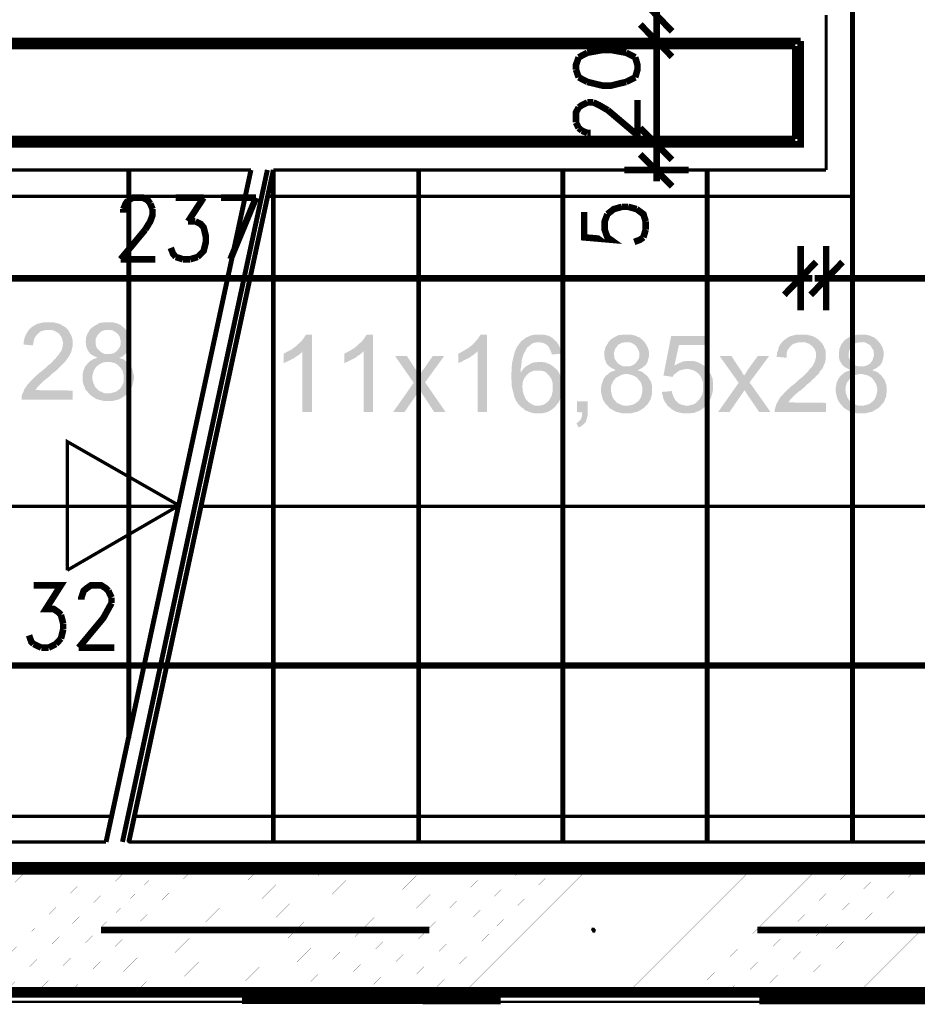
# Model space of a CAD drawing. Header units: millimetres. Extents: x -14047 to 49934, y -21523 to 14989.
# Tile 117 of 256: x 1793 to 1967, y 5285 to 5475. Entities that reach past the tile are written whole.
import ezdxf

# ---------------------------------------------------------------- set-up
doc = ezdxf.new("R2010")
doc.units = ezdxf.units.MM
doc.layers.add('H', color=7, linetype='Continuous')
doc.layers.add('P', color=7, linetype='Continuous')

msp = doc.modelspace()

# ---------------------------------------------------------------- hatches: boundary and pattern name
at = {"layer": 'H', "linetype": 'Continuous'}
for points in [[(1796.081, 5412.03), (1794.226, 5412.205), (1794.226, 5412.65), (1794.316, 5413), (1794.406, 5413.354), (1794.491, 5413.704), (1794.671, 5414.059), (1794.846, 5414.409), (1795.021, 5414.674), (1795.196, 5414.939), (1795.376, 5415.204), (1795.641, 5415.379), (1795.901, 5415.644), (1796.521, 5415.999), (1796.786, 5416.174), (1797.136, 5416.264), (1797.491, 5416.349), (1797.846, 5416.439), (1798.196, 5416.529), (1798.551, 5416.529), (1798.991, 5416.529), (1799.521, 5416.529), (1799.871, 5416.529), (1800.225, 5416.439), (1800.575, 5416.349), (1800.93, 5416.264), (1801.28, 5416.174), (1801.545, 5415.999), (1802.165, 5415.644), (1802.43, 5415.469), (1802.78, 5415.114), (1798.991, 5415.029), (1798.636, 5415.029), (1798.286, 5414.939), (1797.931, 5414.854), (1797.581, 5414.764), (1797.316, 5414.589), (1797.051, 5414.324), (1796.696, 5413.969), (1796.521, 5413.704), (1796.346, 5413.439), (1796.256, 5413.09), (1796.166, 5412.735), (1796.081, 5412.295)], [(1810.629, 5401.271), (1810.189, 5401.271), (1809.834, 5401.271), (1809.484, 5401.361), (1809.129, 5401.446), (1808.779, 5401.536), (1808.424, 5401.626), (1808.074, 5401.801), (1807.809, 5401.976), (1807.544, 5402.156), (1807.28, 5402.331), (1807.015, 5402.596), (1806.75, 5402.861), (1806.575, 5403.126), (1806.31, 5403.386), (1806.135, 5403.651), (1806.045, 5404.006), (1805.87, 5404.361), (1805.78, 5404.621), (1805.69, 5404.976), (1805.69, 5405.416), (1805.69, 5405.771), (1805.69, 5406.21), (1805.69, 5406.65), (1805.78, 5407.005), (1805.87, 5407.27), (1806.045, 5407.62), (1806.135, 5407.975), (1806.4, 5408.24), (1806.66, 5408.59), (1806.84, 5408.765), (1807.105, 5409.03), (1807.454, 5409.21), (1807.719, 5409.385), (1808.074, 5409.475), (1808.514, 5409.65), (1808.159, 5409.825), (1807.809, 5410), (1807.454, 5410.18), (1807.19, 5410.355), (1807.015, 5410.62), (1806.84, 5410.795), (1806.66, 5411.15), (1806.485, 5411.415), (1806.4, 5411.765), (1806.31, 5412.12), (1806.31, 5412.47), (1806.22, 5412.735), (1806.31, 5413.09), (1806.31, 5413.439), (1806.4, 5413.794), (1806.485, 5414.059), (1806.66, 5414.409), (1806.84, 5414.674), (1807.015, 5415.029), (1807.28, 5415.294), (1807.454, 5415.469), (1807.719, 5415.644), (1807.984, 5415.824), (1808.249, 5415.999), (1808.599, 5416.174), (1808.864, 5416.349), (1809.219, 5416.439), (1809.574, 5416.439), (1809.924, 5416.529), (1810.364, 5416.529), (1810.544, 5416.529), (1810.984, 5416.529), (1811.334, 5416.529), (1811.689, 5416.439), (1812.039, 5416.349), (1812.394, 5416.264), (1812.749, 5416.084), (1813.009, 5415.999), (1813.274, 5415.734), (1813.539, 5415.559), (1813.719, 5415.379), (1813.979, 5415.114), (1810.629, 5415.029), (1810.189, 5415.029), (1809.834, 5414.939), (1809.484, 5414.854), (1809.219, 5414.674), (1808.954, 5414.499), (1808.599, 5414.059), (1808.424, 5413.794), (1808.249, 5413.439), (1808.159, 5413.175), (1808.159, 5412.825), (1808.159, 5412.385), (1808.249, 5412.03), (1808.339, 5411.68), (1808.514, 5411.415), (1808.779, 5411.15), (1809.129, 5410.795), (1809.394, 5410.62), (1809.749, 5410.445), (1810.014, 5410.355), (1810.454, 5410.355), (1813.894, 5410.355), (1813.629, 5410.09), (1813.364, 5409.915), (1813.009, 5409.735), (1812.749, 5409.65), (1813.099, 5409.475), (1813.454, 5409.385), (1813.719, 5409.21), (1814.069, 5408.945), (1810.544, 5408.855), (1810.189, 5408.855), (1809.834, 5408.765), (1809.484, 5408.68), (1809.129, 5408.505), (1808.864, 5408.325), (1808.599, 5408.15), (1808.424, 5407.975), (1808.159, 5407.71), (1807.984, 5407.445), (1807.809, 5407.09), (1807.719, 5406.825), (1807.629, 5406.475), (1807.544, 5406.12), (1807.544, 5405.856), (1807.544, 5405.506), (1807.629, 5405.151), (1807.719, 5404.801), (1807.894, 5404.446), (1808.074, 5404.006), (1808.339, 5403.741), (1808.599, 5403.476), (1808.864, 5403.211), (1809.394, 5403.036), (1809.659, 5402.861), (1810.014, 5402.771), (1810.454, 5402.771), (1810.629, 5402.771), (1814.244, 5402.596), (1813.894, 5402.331), (1813.629, 5402.156), (1813.364, 5401.976), (1813.099, 5401.801), (1812.749, 5401.626), (1812.129, 5401.446), (1811.689, 5401.361), (1811.334, 5401.271), (1810.984, 5401.271)], [(1793.876, 5401.536), (1793.876, 5401.891), (1793.876, 5402.241), (1793.961, 5402.596), (1794.051, 5402.771), (1794.226, 5403.126), (1794.316, 5403.386), (1794.491, 5403.741), (1794.756, 5404.006), (1794.931, 5404.361), (1795.196, 5404.621), (1795.461, 5404.976), (1795.726, 5405.241), (1796.431, 5405.945), (1796.696, 5406.21), (1797.051, 5406.475), (1797.316, 5406.74), (1797.666, 5407.005), (1798.106, 5407.355), (1798.816, 5407.975), (1799.076, 5408.24), (1799.431, 5408.505), (1799.961, 5409.03), (1800.135, 5409.295), (1800.4, 5409.475), (1800.575, 5409.735), (1800.755, 5409.915), (1800.93, 5410.09), (1801.195, 5410.53), (1801.46, 5410.885), (1801.635, 5411.235), (1801.725, 5411.59), (1801.81, 5411.94), (1801.81, 5412.205), (1801.9, 5412.47), (1801.81, 5412.825), (1801.725, 5413.175), (1801.635, 5413.439), (1801.46, 5413.794), (1801.28, 5414.059), (1801.105, 5414.324), (1800.84, 5414.499), (1800.49, 5414.674), (1800.225, 5414.854), (1799.871, 5414.939), (1799.521, 5415.029), (1799.166, 5415.029), (1802.78, 5415.114), (1802.96, 5414.854), (1803.135, 5414.499), (1803.31, 5414.234), (1803.485, 5413.884), (1803.575, 5413.619), (1803.665, 5413.265), (1803.75, 5412.91), (1803.75, 5412.47), (1803.75, 5412.03), (1803.665, 5411.68), (1803.485, 5410.97), (1803.4, 5410.62), (1803.225, 5410.355), (1803.045, 5410), (1802.87, 5409.735), (1802.695, 5409.475), (1802.43, 5409.12), (1802.165, 5408.765), (1801.99, 5408.59), (1801.81, 5408.415), (1801.545, 5408.15), (1801.37, 5407.975), (1801.105, 5407.71), (1800.84, 5407.445), (1800.575, 5407.18), (1800.225, 5406.915), (1799.871, 5406.65), (1799.521, 5406.3), (1799.341, 5406.12), (1798.901, 5405.771), (1798.551, 5405.506), (1798.196, 5405.241), (1797.931, 5404.976), (1797.666, 5404.711), (1797.491, 5404.536), (1797.316, 5404.361), (1796.961, 5404.006), (1796.696, 5403.651), (1796.521, 5403.386), (1803.75, 5403.301), (1803.75, 5401.536)], [(1810.629, 5410.355), (1810.984, 5410.355), (1811.334, 5410.445), (1811.689, 5410.53), (1811.954, 5410.71), (1812.219, 5410.885), (1812.569, 5411.325), (1812.749, 5411.59), (1812.924, 5411.94), (1813.009, 5412.205), (1813.009, 5412.65), (1813.009, 5413), (1812.924, 5413.354), (1812.834, 5413.704), (1812.659, 5413.969), (1812.394, 5414.324), (1812.039, 5414.589), (1811.774, 5414.764), (1811.424, 5414.939), (1811.069, 5415.029), (1810.719, 5415.029), (1813.979, 5415.114), (1814.244, 5414.854), (1814.424, 5414.589), (1814.599, 5414.234), (1814.689, 5413.969), (1814.774, 5413.619), (1814.863, 5413.265), (1814.948, 5412.91), (1814.948, 5412.65), (1814.948, 5412.295), (1814.863, 5411.855), (1814.774, 5411.59), (1814.599, 5411.235), (1814.424, 5410.885), (1814.159, 5410.53), (1813.894, 5410.355)], [(1848.194, 5399.156), (1848.194, 5410.885), (1845.549, 5410.97), (1845.904, 5411.15), (1846.169, 5411.325), (1846.434, 5411.5), (1846.784, 5411.765), (1847.049, 5411.94), (1847.224, 5412.205), (1847.579, 5412.47), (1847.844, 5412.735), (1848.109, 5413), (1848.374, 5413.354), (1848.549, 5413.619), (1848.724, 5413.884), (1848.899, 5414.144), (1850.049, 5414.144), (1850.049, 5399.156)], [(1860.012, 5399.156), (1860.012, 5410.885), (1857.278, 5410.97), (1857.633, 5411.15), (1857.898, 5411.325), (1858.248, 5411.5), (1858.513, 5411.765), (1858.778, 5411.94), (1858.953, 5412.205), (1859.308, 5412.47), (1859.572, 5412.735), (1859.837, 5413), (1860.102, 5413.354), (1860.277, 5413.619), (1860.452, 5413.884), (1860.627, 5414.144), (1861.862, 5414.144), (1861.862, 5399.156)], [(1882.059, 5399.156), (1882.059, 5410.885), (1879.325, 5410.97), (1879.675, 5411.15), (1879.94, 5411.325), (1880.295, 5411.5), (1880.56, 5411.765), (1880.825, 5411.94), (1881.09, 5412.205), (1881.355, 5412.47), (1881.615, 5412.735), (1881.879, 5413), (1882.144, 5413.354), (1882.324, 5413.619), (1882.499, 5413.884), (1882.674, 5414.144), (1883.909, 5414.144), (1883.909, 5399.156)], [(1890.348, 5400.301), (1890.083, 5400.566), (1889.908, 5400.741), (1889.728, 5401.006), (1889.553, 5401.271), (1889.463, 5401.536), (1889.288, 5401.801), (1889.199, 5402.066), (1889.024, 5402.771), (1888.939, 5403.126), (1888.759, 5403.831), (1888.674, 5404.181), (1888.674, 5405.066), (1888.584, 5405.506), (1888.584, 5406.56), (1888.674, 5407.09), (1888.674, 5407.535), (1888.674, 5407.885), (1888.759, 5408.325), (1888.759, 5408.68), (1888.849, 5409.12), (1889.024, 5409.825), (1889.114, 5410.18), (1889.288, 5410.795), (1889.378, 5411.06), (1889.553, 5411.415), (1889.643, 5411.68), (1889.818, 5411.855), (1889.993, 5412.12), (1890.168, 5412.385), (1890.433, 5412.735), (1890.698, 5413), (1890.963, 5413.175), (1891.228, 5413.439), (1891.583, 5413.619), (1891.848, 5413.704), (1892.198, 5413.884), (1892.463, 5413.969), (1892.818, 5414.059), (1893.168, 5414.144), (1893.523, 5414.144), (1893.963, 5414.144), (1894.403, 5414.144), (1894.758, 5414.144), (1895.108, 5414.059), (1895.463, 5413.969), (1895.813, 5413.884), (1896.168, 5413.704), (1896.433, 5413.529), (1896.697, 5413.354), (1896.872, 5413.175), (1897.137, 5412.91), (1897.402, 5412.735), (1893.873, 5412.65), (1893.523, 5412.65), (1893.168, 5412.56), (1892.818, 5412.47), (1892.463, 5412.295), (1892.373, 5412.205), (1892.113, 5411.94), (1891.848, 5411.765), (1891.583, 5411.5), (1891.403, 5411.15), (1891.228, 5410.795), (1891.053, 5410.53), (1890.878, 5410.09), (1890.788, 5409.735), (1890.698, 5409.475), (1890.613, 5409.12), (1890.613, 5408.765), (1890.523, 5408.415), (1890.523, 5408.06), (1890.433, 5407.62), (1890.433, 5407.18), (1890.433, 5406.825), (1892.023, 5406.74), (1891.758, 5406.475), (1891.583, 5406.3), (1891.403, 5406.035), (1891.138, 5405.771), (1891.053, 5405.506), (1890.878, 5405.151), (1890.788, 5404.801), (1890.788, 5404.446), (1890.698, 5404.096), (1890.788, 5403.651), (1890.788, 5403.301), (1890.878, 5402.946), (1890.963, 5402.596), (1891.138, 5402.241), (1891.318, 5401.801), (1891.493, 5401.536), (1891.758, 5401.271), (1892.023, 5401.006), (1892.288, 5400.831), (1892.553, 5400.656), (1892.903, 5400.476), (1893.258, 5400.391), (1893.608, 5400.391), (1893.788, 5400.391)], [(1896.433, 5410.265), (1896.343, 5410.71), (1896.168, 5411.06), (1895.993, 5411.415), (1895.903, 5411.68), (1895.728, 5411.855), (1895.463, 5412.12), (1895.198, 5412.295), (1894.843, 5412.47), (1894.493, 5412.56), (1894.138, 5412.65), (1893.873, 5412.65), (1897.402, 5412.735), (1897.577, 5412.385), (1897.752, 5412.12), (1897.932, 5411.765), (1898.017, 5411.5), (1898.107, 5411.06), (1898.197, 5410.71), (1898.282, 5410.445)], [(1910.896, 5398.891), (1910.541, 5398.891), (1910.101, 5398.891), (1909.746, 5398.981), (1909.396, 5399.066), (1909.041, 5399.156), (1908.776, 5399.241), (1908.426, 5399.421), (1908.161, 5399.596), (1907.806, 5399.771), (1907.541, 5399.951), (1907.366, 5400.211), (1907.101, 5400.476), (1906.836, 5400.741), (1906.661, 5401.006), (1906.486, 5401.271), (1906.306, 5401.626), (1906.221, 5401.976), (1906.131, 5402.241), (1906.041, 5402.596), (1905.956, 5403.036), (1905.956, 5403.386), (1905.956, 5403.831), (1906.041, 5404.271), (1906.131, 5404.621), (1906.221, 5404.886), (1906.306, 5405.241), (1906.486, 5405.591), (1906.661, 5405.856), (1906.926, 5406.21), (1907.191, 5406.385), (1907.456, 5406.65), (1907.721, 5406.825), (1908.071, 5407.005), (1908.426, 5407.09), (1908.776, 5407.27), (1908.426, 5407.445), (1908.071, 5407.62), (1907.806, 5407.795), (1907.541, 5407.975), (1907.276, 5408.24), (1907.101, 5408.415), (1906.926, 5408.765), (1906.836, 5409.03), (1906.661, 5409.385), (1906.661, 5409.735), (1906.571, 5410.09), (1906.571, 5410.355), (1906.571, 5410.71), (1906.661, 5411.06), (1906.751, 5411.415), (1906.836, 5411.68), (1907.011, 5412.03), (1907.191, 5412.295), (1907.366, 5412.65), (1907.631, 5412.91), (1907.721, 5413.09), (1907.986, 5413.265), (1908.246, 5413.439), (1908.601, 5413.619), (1908.866, 5413.794), (1909.216, 5413.969), (1909.571, 5414.059), (1909.926, 5414.059), (1910.276, 5414.144), (1910.716, 5414.144), (1910.896, 5414.144), (1911.246, 5414.144), (1911.685, 5414.144), (1912.04, 5414.059), (1912.39, 5413.969), (1912.745, 5413.884), (1913.01, 5413.704), (1913.36, 5413.619), (1913.625, 5413.354), (1913.89, 5413.175), (1914.07, 5413), (1914.335, 5412.735), (1910.896, 5412.65), (1910.541, 5412.65), (1910.186, 5412.56), (1909.836, 5412.47), (1909.571, 5412.295), (1909.216, 5412.12), (1908.956, 5411.68), (1908.691, 5411.415), (1908.601, 5411.06), (1908.511, 5410.795), (1908.426, 5410.445), (1908.511, 5410), (1908.511, 5409.65), (1908.691, 5409.295), (1908.866, 5409.03), (1909.041, 5408.765), (1909.396, 5408.415), (1909.746, 5408.24), (1910.011, 5408.06), (1910.366, 5407.975), (1910.716, 5407.975), (1914.245, 5407.975), (1913.98, 5407.71), (1913.625, 5407.535), (1913.36, 5407.355), (1913.01, 5407.27), (1913.36, 5407.09), (1913.715, 5407.005), (1914.07, 5406.825), (1914.335, 5406.56), (1910.896, 5406.475), (1910.451, 5406.475), (1910.101, 5406.385), (1909.836, 5406.3), (1909.481, 5406.12), (1909.216, 5405.945), (1908.866, 5405.771), (1908.691, 5405.591), (1908.511, 5405.331), (1908.246, 5405.066), (1908.161, 5404.711), (1907.986, 5404.446), (1907.896, 5404.096), (1907.896, 5403.741), (1907.896, 5403.476), (1907.896, 5403.126), (1907.986, 5402.771), (1908.071, 5402.416), (1908.161, 5402.066), (1908.426, 5401.626), (1908.691, 5401.361), (1908.866, 5401.096), (1909.216, 5400.831), (1909.661, 5400.656), (1910.011, 5400.476), (1910.366, 5400.391), (1910.716, 5400.391), (1910.896, 5400.391), (1914.51, 5400.211), (1914.245, 5399.951), (1913.98, 5399.771), (1913.715, 5399.596), (1913.36, 5399.421), (1913.1, 5399.241), (1912.39, 5399.066), (1912.04, 5398.981), (1911.685, 5398.891), (1911.246, 5398.891)], [(1910.896, 5407.975), (1911.336, 5407.975), (1911.685, 5408.06), (1911.95, 5408.15), (1912.305, 5408.325), (1912.57, 5408.505), (1912.92, 5408.945), (1913.1, 5409.21), (1913.275, 5409.56), (1913.36, 5409.825), (1913.36, 5410.265), (1913.36, 5410.62), (1913.275, 5410.97), (1913.1, 5411.325), (1912.92, 5411.59), (1912.745, 5411.94), (1912.39, 5412.205), (1912.13, 5412.385), (1911.775, 5412.56), (1911.421, 5412.65), (1911.071, 5412.65), (1914.335, 5412.735), (1914.51, 5412.47), (1914.685, 5412.205), (1914.86, 5411.855), (1915.04, 5411.59), (1915.125, 5411.235), (1915.215, 5410.885), (1915.215, 5410.53), (1915.215, 5410.265), (1915.215, 5409.915), (1915.125, 5409.475), (1915.04, 5409.21), (1914.95, 5408.855), (1914.775, 5408.505), (1914.51, 5408.15), (1914.245, 5407.975)], [(1919.799, 5405.945), (1918.035, 5406.21), (1919.534, 5413.884), (1926.943, 5413.884), (1926.943, 5412.12), (1921.034, 5412.12), (1920.154, 5408.15), (1925.974, 5408.06), (1926.239, 5407.795), (1926.588, 5407.445), (1922.534, 5407.445), (1922.179, 5407.445), (1921.829, 5407.355), (1921.474, 5407.27), (1921.124, 5407.18), (1920.944, 5407.005), (1920.594, 5406.825), (1920.329, 5406.56), (1920.064, 5406.385), (1919.889, 5406.035)], [(1939.552, 5399.156), (1939.552, 5399.506), (1939.642, 5399.861), (1939.732, 5400.211), (1939.817, 5400.391), (1939.907, 5400.741), (1940.082, 5401.006), (1940.257, 5401.361), (1940.437, 5401.626), (1940.612, 5401.976), (1940.877, 5402.241), (1941.227, 5402.596), (1941.406, 5402.861), (1942.111, 5403.566), (1942.461, 5403.831), (1942.726, 5404.096), (1943.081, 5404.361), (1943.431, 5404.621), (1943.786, 5404.976), (1944.491, 5405.591), (1944.846, 5405.856), (1945.106, 5406.12), (1945.636, 5406.65), (1945.901, 5406.915), (1946.081, 5407.09), (1946.256, 5407.355), (1946.431, 5407.535), (1946.606, 5407.71), (1946.961, 5408.15), (1947.136, 5408.505), (1947.311, 5408.855), (1947.401, 5409.21), (1947.491, 5409.56), (1947.576, 5409.825), (1947.576, 5410.09), (1947.576, 5410.445), (1947.491, 5410.795), (1947.401, 5411.06), (1947.226, 5411.415), (1946.961, 5411.68), (1946.786, 5411.94), (1946.521, 5412.12), (1946.256, 5412.295), (1945.901, 5412.47), (1945.551, 5412.56), (1945.196, 5412.65), (1944.846, 5412.65), (1948.461, 5412.735), (1948.725, 5412.47), (1948.9, 5412.12), (1949.075, 5411.855), (1949.165, 5411.5), (1949.34, 5411.235), (1949.43, 5410.885), (1949.43, 5410.53), (1949.43, 5410.09), (1949.43, 5409.65), (1949.43, 5409.295), (1949.255, 5408.59), (1949.075, 5408.24), (1948.99, 5407.975), (1948.81, 5407.62), (1948.636, 5407.355), (1948.371, 5407.09), (1948.196, 5406.74), (1947.931, 5406.385), (1947.666, 5406.21), (1947.491, 5406.035), (1947.311, 5405.771), (1947.051, 5405.591), (1946.786, 5405.331), (1946.521, 5405.066), (1946.256, 5404.801), (1945.901, 5404.536), (1945.636, 5404.271), (1945.286, 5403.916), (1945.021, 5403.741), (1944.666, 5403.386), (1944.226, 5403.126), (1943.961, 5402.861), (1943.611, 5402.596), (1943.346, 5402.331), (1943.166, 5402.156), (1942.991, 5401.976), (1942.641, 5401.626), (1942.376, 5401.271), (1942.196, 5401.006), (1949.515, 5400.921), (1949.515, 5399.156)], [(1941.846, 5409.65), (1939.907, 5409.825), (1939.992, 5410.265), (1939.992, 5410.62), (1940.172, 5410.97), (1940.257, 5411.325), (1940.347, 5411.68), (1940.522, 5412.03), (1940.702, 5412.295), (1940.877, 5412.56), (1941.142, 5412.825), (1941.316, 5413), (1941.671, 5413.265), (1942.196, 5413.619), (1942.551, 5413.794), (1942.816, 5413.884), (1943.166, 5413.969), (1943.521, 5414.059), (1943.876, 5414.144), (1944.316, 5414.144), (1944.666, 5414.144), (1945.196, 5414.144), (1945.551, 5414.144), (1945.991, 5414.059), (1946.341, 5413.969), (1946.696, 5413.884), (1946.961, 5413.794), (1947.311, 5413.619), (1947.841, 5413.265), (1948.106, 5413.09), (1948.461, 5412.735), (1944.756, 5412.65), (1944.316, 5412.65), (1943.961, 5412.56), (1943.611, 5412.47), (1943.346, 5412.385), (1942.991, 5412.205), (1942.726, 5411.94), (1942.376, 5411.59), (1942.196, 5411.325), (1942.021, 5411.06), (1941.931, 5410.71), (1941.846, 5410.355), (1941.846, 5409.915)], [(1956.309, 5398.891), (1955.955, 5398.891), (1955.515, 5398.891), (1955.16, 5398.981), (1954.81, 5399.066), (1954.455, 5399.156), (1954.105, 5399.241), (1953.84, 5399.421), (1953.485, 5399.596), (1953.22, 5399.771), (1952.955, 5399.951), (1952.69, 5400.211), (1952.515, 5400.476), (1952.25, 5400.741), (1952.075, 5401.006), (1951.9, 5401.271), (1951.72, 5401.626), (1951.635, 5401.976), (1951.545, 5402.241), (1951.455, 5402.596), (1951.37, 5403.036), (1951.37, 5403.386), (1951.37, 5403.831), (1951.455, 5404.271), (1951.455, 5404.621), (1951.635, 5404.886), (1951.72, 5405.241), (1951.9, 5405.591), (1952.075, 5405.856), (1952.34, 5406.21), (1952.605, 5406.385), (1952.87, 5406.65), (1953.135, 5406.825), (1953.485, 5407.005), (1953.84, 5407.09), (1954.19, 5407.27), (1953.84, 5407.445), (1953.485, 5407.62), (1953.22, 5407.795), (1952.955, 5407.975), (1952.69, 5408.24), (1952.515, 5408.415), (1952.34, 5408.765), (1952.165, 5409.03), (1952.075, 5409.385), (1951.985, 5409.735), (1951.985, 5410.09), (1951.985, 5410.355), (1951.985, 5410.71), (1952.075, 5411.06), (1952.075, 5411.415), (1952.25, 5411.68), (1952.34, 5412.03), (1952.515, 5412.295), (1952.78, 5412.65), (1952.955, 5412.91), (1953.135, 5413.09), (1953.4, 5413.265), (1953.66, 5413.439), (1954.015, 5413.619), (1954.28, 5413.794), (1954.63, 5413.969), (1954.985, 5414.059), (1955.34, 5414.059), (1955.69, 5414.144), (1956.045, 5414.144), (1956.309, 5414.144), (1956.659, 5414.144), (1957.099, 5414.144), (1957.454, 5414.059), (1957.804, 5413.969), (1958.159, 5413.884), (1958.424, 5413.704), (1958.779, 5413.619), (1959.039, 5413.354), (1959.304, 5413.175), (1959.484, 5413), (1959.659, 5412.735), (1956.309, 5412.65), (1955.955, 5412.65), (1955.605, 5412.56), (1955.25, 5412.47), (1954.895, 5412.295), (1954.63, 5412.12), (1954.28, 5411.68), (1954.105, 5411.415), (1954.015, 5411.06), (1953.925, 5410.795), (1953.84, 5410.445), (1953.84, 5410), (1953.925, 5409.65), (1954.105, 5409.295), (1954.28, 5409.03), (1954.455, 5408.765), (1954.81, 5408.415), (1955.075, 5408.24), (1955.425, 5408.06), (1955.78, 5407.975), (1956.129, 5407.975), (1959.659, 5407.975), (1959.394, 5407.71), (1959.039, 5407.535), (1958.689, 5407.355), (1958.424, 5407.27), (1958.779, 5407.09), (1959.129, 5407.005), (1959.484, 5406.825), (1959.749, 5406.56), (1956.309, 5406.475), (1955.865, 5406.475), (1955.515, 5406.385), (1955.16, 5406.3), (1954.895, 5406.12), (1954.545, 5405.945), (1954.28, 5405.771), (1954.105, 5405.591), (1953.925, 5405.331), (1953.66, 5405.066), (1953.485, 5404.711), (1953.4, 5404.446), (1953.31, 5404.096), (1953.31, 5403.741), (1953.22, 5403.476), (1953.31, 5403.126), (1953.31, 5402.771), (1953.485, 5402.416), (1953.575, 5402.066), (1953.84, 5401.626), (1954.015, 5401.361), (1954.28, 5401.096), (1954.63, 5400.831), (1955.075, 5400.656), (1955.425, 5400.476), (1955.78, 5400.391), (1956.129, 5400.391), (1956.309, 5400.391), (1959.924, 5400.211), (1959.659, 5399.951), (1959.394, 5399.771), (1959.039, 5399.596), (1958.779, 5399.421), (1958.514, 5399.241), (1957.804, 5399.066), (1957.454, 5398.981), (1957.099, 5398.891), (1956.659, 5398.891)], [(1956.309, 5407.975), (1956.749, 5407.975), (1957.099, 5408.06), (1957.364, 5408.15), (1957.719, 5408.325), (1957.984, 5408.505), (1958.334, 5408.945), (1958.514, 5409.21), (1958.599, 5409.56), (1958.689, 5409.825), (1958.779, 5410.265), (1958.689, 5410.62), (1958.689, 5410.97), (1958.514, 5411.325), (1958.334, 5411.59), (1958.159, 5411.94), (1957.804, 5412.205), (1957.454, 5412.385), (1957.189, 5412.56), (1956.834, 5412.65), (1956.484, 5412.65), (1959.659, 5412.735), (1959.924, 5412.47), (1960.099, 5412.205), (1960.274, 5411.855), (1960.454, 5411.59), (1960.539, 5411.235), (1960.629, 5410.885), (1960.629, 5410.53), (1960.629, 5410.265), (1960.629, 5409.915), (1960.539, 5409.475), (1960.454, 5409.21), (1960.364, 5408.855), (1960.189, 5408.505), (1959.924, 5408.15), (1959.659, 5407.975)], [(1844.58, 5408.59), (1844.58, 5410.445), (1844.934, 5410.62), (1845.199, 5410.795), (1845.549, 5410.97), (1848.194, 5410.885), (1848.019, 5410.62), (1847.754, 5410.445), (1847.489, 5410.18), (1847.139, 5410), (1846.784, 5409.735), (1846.519, 5409.56), (1846.169, 5409.385), (1845.814, 5409.21), (1845.464, 5409.03), (1845.109, 5408.855), (1844.844, 5408.765)], [(1856.308, 5408.59), (1856.308, 5410.445), (1856.663, 5410.62), (1857.013, 5410.795), (1857.278, 5410.97), (1860.012, 5410.885), (1859.747, 5410.62), (1859.482, 5410.445), (1859.218, 5410.18), (1858.868, 5410), (1858.603, 5409.735), (1858.248, 5409.56), (1857.898, 5409.385), (1857.543, 5409.21), (1857.193, 5409.03), (1856.838, 5408.855), (1856.573, 5408.765)], [(1878.355, 5408.59), (1878.355, 5410.445), (1878.705, 5410.62), (1879.06, 5410.795), (1879.325, 5410.97), (1882.059, 5410.885), (1881.794, 5410.62), (1881.53, 5410.445), (1881.265, 5410.18), (1880.91, 5410), (1880.645, 5409.735), (1880.295, 5409.56), (1879.94, 5409.385), (1879.59, 5409.21), (1879.235, 5409.03), (1878.97, 5408.855), (1878.62, 5408.765)], [(1814.244, 5402.596), (1810.629, 5402.771), (1810.984, 5402.771), (1811.334, 5402.861), (1811.689, 5402.946), (1812.039, 5403.036), (1812.304, 5403.211), (1812.569, 5403.476), (1812.834, 5403.566), (1813.009, 5403.831), (1813.274, 5404.181), (1813.364, 5404.446), (1813.539, 5404.801), (1813.629, 5405.151), (1813.629, 5405.506), (1813.629, 5405.771), (1813.629, 5406.12), (1813.539, 5406.475), (1813.454, 5406.825), (1813.364, 5407.18), (1813.189, 5407.445), (1813.009, 5407.71), (1812.749, 5407.975), (1812.484, 5408.24), (1812.219, 5408.415), (1811.954, 5408.59), (1811.599, 5408.68), (1811.249, 5408.765), (1810.894, 5408.855), (1810.544, 5408.855), (1814.069, 5408.945), (1814.334, 5408.765), (1814.599, 5408.505), (1814.774, 5408.24), (1815.038, 5407.885), (1815.213, 5407.62), (1815.303, 5407.27), (1815.393, 5406.915), (1815.478, 5406.56), (1815.568, 5406.21), (1815.568, 5405.771), (1815.568, 5405.416), (1815.478, 5405.066), (1815.393, 5404.711), (1815.303, 5404.361), (1815.213, 5404.006), (1815.038, 5403.741), (1814.863, 5403.386), (1814.689, 5403.126), (1814.424, 5402.861)], [(1873.681, 5399.156), (1871.476, 5402.506), (1870.861, 5403.386), (1869.711, 5404.801), (1866.097, 5410), (1868.391, 5410), (1870.066, 5407.445), (1870.241, 5407.09), (1870.416, 5406.74), (1870.596, 5406.475), (1870.771, 5406.21), (1871.916, 5404.886), (1875.885, 5399.156)], [(1871.916, 5404.886), (1870.771, 5406.21), (1871.211, 5406.825), (1871.386, 5407.18), (1871.651, 5407.445), (1873.416, 5410), (1875.62, 5410)], [(1892.023, 5406.74), (1890.433, 5406.825), (1890.698, 5407.18), (1890.878, 5407.445), (1891.138, 5407.71), (1891.403, 5407.975), (1891.758, 5408.15), (1892.023, 5408.325), (1892.373, 5408.505), (1892.728, 5408.68), (1893.083, 5408.765), (1893.433, 5408.765), (1893.788, 5408.855), (1894.053, 5408.855), (1894.493, 5408.855), (1894.843, 5408.765), (1895.198, 5408.765), (1895.463, 5408.59), (1895.813, 5408.505), (1896.168, 5408.325), (1896.433, 5408.15), (1896.697, 5407.975), (1896.962, 5407.71), (1897.227, 5407.535), (1897.487, 5407.27), (1893.698, 5407.18), (1893.343, 5407.18), (1892.993, 5407.18), (1892.638, 5407.005), (1892.373, 5406.915)], [(1925.974, 5408.06), (1920.154, 5408.15), (1920.504, 5408.325), (1920.859, 5408.505), (1921.209, 5408.68), (1921.474, 5408.765), (1921.829, 5408.945), (1922.179, 5408.945), (1922.534, 5409.03), (1922.884, 5409.03), (1923.414, 5409.03), (1923.769, 5409.03), (1924.119, 5408.945), (1924.474, 5408.855), (1924.739, 5408.765), (1925.089, 5408.59), (1925.444, 5408.415), (1925.709, 5408.24)], [(1936.557, 5399.156), (1934.262, 5402.506), (1933.733, 5403.386), (1932.588, 5404.801), (1928.883, 5410), (1931.178, 5410), (1932.853, 5407.445), (1933.118, 5407.09), (1933.293, 5406.74), (1933.468, 5406.475), (1933.643, 5406.21), (1934.702, 5404.886), (1938.757, 5399.156)], [(1934.702, 5404.886), (1933.643, 5406.21), (1934.087, 5406.825), (1934.262, 5407.18), (1934.437, 5407.445), (1936.292, 5410), (1938.497, 5410)], [(1893.788, 5398.891), (1893.433, 5398.891), (1893.083, 5398.891), (1892.373, 5399.066), (1892.023, 5399.156), (1891.758, 5399.331), (1891.403, 5399.421), (1891.138, 5399.596), (1890.878, 5399.861), (1890.613, 5400.036), (1890.348, 5400.301), (1893.788, 5400.391), (1894.138, 5400.391), (1894.493, 5400.476), (1894.843, 5400.566), (1895.108, 5400.741), (1895.373, 5400.921), (1895.728, 5401.186), (1895.993, 5401.536), (1896.168, 5401.891), (1896.343, 5402.156), (1896.433, 5402.506), (1896.518, 5402.861), (1896.608, 5403.211), (1896.608, 5403.566), (1896.608, 5404.271), (1896.608, 5404.711), (1896.518, 5405.066), (1896.433, 5405.331), (1896.258, 5405.681), (1896.078, 5405.945), (1895.903, 5406.21), (1895.548, 5406.56), (1895.288, 5406.825), (1894.933, 5407.005), (1894.668, 5407.09), (1894.313, 5407.18), (1893.963, 5407.18), (1893.698, 5407.18), (1897.487, 5407.27), (1897.667, 5407.005), (1897.842, 5406.65), (1898.017, 5406.385), (1898.107, 5406.035), (1898.282, 5405.771), (1898.462, 5405.066), (1898.462, 5404.621), (1898.547, 5404.271), (1898.547, 5403.651), (1898.462, 5403.211), (1898.462, 5402.861), (1898.282, 5402.156), (1898.107, 5401.891), (1898.017, 5401.536), (1897.752, 5401.006), (1897.487, 5400.741), (1897.312, 5400.476), (1897.047, 5400.126), (1896.518, 5399.686), (1896.258, 5399.506), (1895.903, 5399.331), (1895.638, 5399.156), (1895.288, 5399.066), (1894.933, 5398.981), (1894.578, 5398.891), (1894.228, 5398.891)], [(1922.534, 5398.891), (1922.179, 5398.891), (1921.739, 5398.891), (1921.389, 5398.981), (1921.034, 5399.066), (1920.684, 5399.156), (1920.419, 5399.241), (1920.064, 5399.421), (1919.799, 5399.596), (1919.534, 5399.771), (1919.269, 5400.036), (1919.004, 5400.211), (1922.534, 5400.391), (1922.884, 5400.391), (1923.239, 5400.476), (1923.594, 5400.566), (1923.944, 5400.656), (1924.209, 5400.831), (1924.474, 5401.096), (1924.739, 5401.361), (1925.004, 5401.626), (1925.179, 5401.891), (1925.354, 5402.241), (1925.534, 5402.506), (1925.619, 5402.861), (1925.709, 5403.211), (1925.709, 5403.651), (1925.709, 5404.006), (1925.709, 5404.446), (1925.709, 5404.801), (1925.619, 5405.151), (1925.444, 5405.506), (1925.354, 5405.856), (1925.179, 5406.12), (1925.004, 5406.385), (1924.829, 5406.56), (1924.564, 5406.74), (1924.299, 5407.005), (1924.034, 5407.09), (1923.679, 5407.27), (1923.329, 5407.355), (1922.974, 5407.445), (1922.624, 5407.445), (1926.588, 5407.445), (1926.768, 5407.18), (1926.943, 5406.915), (1927.118, 5406.56), (1927.293, 5406.3), (1927.383, 5405.945), (1927.558, 5405.591), (1927.558, 5405.241), (1927.648, 5404.886), (1927.648, 5404.536), (1927.648, 5403.831), (1927.648, 5403.476), (1927.558, 5403.126), (1927.473, 5402.771), (1927.383, 5402.416), (1927.293, 5402.066), (1927.118, 5401.711), (1927.033, 5401.446), (1926.853, 5401.096), (1926.588, 5400.831), (1926.239, 5400.391), (1926.059, 5400.126), (1925.799, 5399.951), (1925.444, 5399.686), (1925.179, 5399.506), (1924.914, 5399.331), (1924.564, 5399.241), (1923.944, 5398.981), (1923.594, 5398.981), (1923.239, 5398.891), (1922.799, 5398.891)], [(1914.51, 5400.211), (1910.896, 5400.391), (1911.336, 5400.391), (1911.685, 5400.476), (1912.04, 5400.566), (1912.305, 5400.656), (1912.655, 5400.831), (1912.92, 5401.096), (1913.1, 5401.186), (1913.36, 5401.446), (1913.54, 5401.801), (1913.715, 5402.066), (1913.805, 5402.416), (1913.89, 5402.771), (1913.98, 5403.126), (1913.98, 5403.386), (1913.98, 5403.741), (1913.89, 5404.096), (1913.805, 5404.446), (1913.715, 5404.801), (1913.54, 5405.066), (1913.275, 5405.331), (1913.1, 5405.591), (1912.835, 5405.856), (1912.57, 5406.035), (1912.215, 5406.21), (1911.865, 5406.3), (1911.6, 5406.385), (1911.161, 5406.475), (1910.896, 5406.475), (1914.335, 5406.56), (1914.595, 5406.385), (1914.86, 5406.12), (1915.125, 5405.856), (1915.305, 5405.506), (1915.48, 5405.241), (1915.655, 5404.886), (1915.745, 5404.536), (1915.83, 5404.181), (1915.83, 5403.831), (1915.83, 5403.386), (1915.83, 5403.036), (1915.83, 5402.681), (1915.745, 5402.331), (1915.655, 5401.976), (1915.565, 5401.626), (1915.39, 5401.361), (1915.215, 5401.006), (1915.04, 5400.741), (1914.775, 5400.476)], [(1959.924, 5400.211), (1956.309, 5400.391), (1956.749, 5400.391), (1957.099, 5400.476), (1957.454, 5400.566), (1957.719, 5400.656), (1958.069, 5400.831), (1958.334, 5401.096), (1958.514, 5401.186), (1958.779, 5401.446), (1958.954, 5401.801), (1959.129, 5402.066), (1959.219, 5402.416), (1959.304, 5402.771), (1959.394, 5403.126), (1959.394, 5403.386), (1959.394, 5403.741), (1959.304, 5404.096), (1959.219, 5404.446), (1959.039, 5404.801), (1958.864, 5405.066), (1958.689, 5405.331), (1958.514, 5405.591), (1958.249, 5405.856), (1957.894, 5406.035), (1957.629, 5406.21), (1957.279, 5406.3), (1956.924, 5406.385), (1956.574, 5406.475), (1956.309, 5406.475), (1959.749, 5406.56), (1960.009, 5406.385), (1960.274, 5406.12), (1960.454, 5405.856), (1960.719, 5405.506), (1960.894, 5405.241), (1960.979, 5404.886), (1961.159, 5404.536), (1961.159, 5404.181), (1961.244, 5403.831), (1961.244, 5403.386), (1961.244, 5403.036), (1961.159, 5402.681), (1961.159, 5402.331), (1961.069, 5401.976), (1960.894, 5401.626), (1960.804, 5401.361), (1960.629, 5401.006), (1960.364, 5400.741), (1960.189, 5400.476)], [(1865.742, 5399.156), (1869.711, 5404.801), (1870.861, 5403.386), (1867.946, 5399.156)], [(1919.004, 5400.211), (1918.74, 5400.476), (1918.565, 5400.831), (1918.3, 5401.096), (1918.215, 5401.361), (1918.035, 5401.711), (1917.95, 5402.066), (1917.86, 5402.416), (1917.77, 5402.771), (1917.77, 5403.036), (1919.709, 5403.211), (1919.709, 5402.771), (1919.889, 5402.416), (1919.974, 5402.066), (1920.154, 5401.801), (1920.329, 5401.446), (1920.504, 5401.271), (1920.684, 5401.096), (1920.944, 5400.831), (1921.299, 5400.656), (1921.564, 5400.566), (1921.914, 5400.476), (1922.269, 5400.391), (1922.534, 5400.391)], [(1928.618, 5399.156), (1932.588, 5404.801), (1933.733, 5403.386), (1930.823, 5399.156)], [(1901.637, 5396.157), (1901.192, 5396.952), (1901.457, 5397.127), (1901.722, 5397.392), (1901.987, 5397.657), (1902.162, 5398.012), (1902.252, 5398.272), (1902.252, 5398.626), (1902.342, 5399.066), (1901.282, 5399.156), (1901.282, 5401.186), (1903.397, 5401.186), (1903.397, 5398.716), (1903.312, 5398.272), (1903.222, 5397.922), (1903.132, 5397.657), (1903.047, 5397.302), (1902.782, 5396.952), (1902.517, 5396.687), (1902.252, 5396.512), (1901.987, 5396.332)], [(1814.774, 5315.648), (1814.334, 5315.823), (1814.334, 5316.088), (1814.774, 5316.263), (1814.948, 5315.913)], [(1904.366, 5298.45), (1904.017, 5298.98), (1904.191, 5299.42), (1904.631, 5299.42), (1904.986, 5298.98), (1904.811, 5298.45)]]:
    msp.add_hatch(color=256, dxfattribs=at).paths.add_polyline_path(points)

# ---------------------------------------------------------------- linework, layer by layer
at = {"layer": 'P'}
for points, const_width in [([(1954.63, 5605.944), (1954.63, 5315.998)], 0.95), ([(1954.63, 5440.866), (1954.63, 5480.9)], 0.635), ([(1919.709, 5472.787), (1913.54, 5479.136)], 1.27), ([(1916.715, 5473.756), (1916.715, 5478.166)], 1.27), ([(1916.715, 5471.817), (1916.715, 5474.991)], 1.27), ([(1949.515, 5475.961), (1949.515, 5445.98)], 0.635), ([(1913.54, 5474.111), (1919.709, 5467.852)], 1.27), ([(1919.709, 5467.852), (1913.54, 5474.111)], 1.27), ([(1916.715, 5473.141), (1916.715, 5468.642)], 1.27), ([(1916.715, 5468.642), (1916.715, 5473.141)], 1.27), ([(1707.633, 5470.937), (1944.581, 5470.937)], 1.27), ([(1944.581, 5470.937), (1944.581, 5450.919), (1707.633, 5450.919), (1707.633, 5470.937)], 1.27), ([(1708.603, 5469.967), (1943.521, 5469.967)], 1.27), ([(1943.521, 5451.979), (1708.603, 5451.979), (1708.603, 5469.967)], 1.27), ([(1906.221, 5469.172), (1903.312, 5468.642)], 1.27), ([(1907.896, 5469.172), (1906.221, 5469.172)], 1.27), ([(1910.806, 5468.642), (1907.896, 5469.172)], 1.27), ([(1910.451, 5470.937), (1922.884, 5470.937)], 1.27), ([(1922.884, 5470.937), (1910.451, 5470.937)], 1.27), ([(1916.715, 5470.142), (1916.715, 5451.889)], 1.27), ([(1943.521, 5469.967), (1943.521, 5451.979)], 1.27), ([(1901.637, 5467.762), (1901.107, 5466.262), (1901.107, 5465.382)], 1.27), ([(1903.312, 5468.642), (1901.637, 5467.762)], 1.27), ([(1912.57, 5467.762), (1910.806, 5468.642)], 1.27), ([(1912.57, 5463.883), (1913.01, 5465.382), (1913.01, 5466.262), (1912.57, 5467.762)], 1.27), ([(1901.107, 5465.382), (1901.637, 5463.883)], 1.27), ([(1901.637, 5463.883), (1903.312, 5462.998)], 1.27), ([(1910.806, 5462.998), (1912.57, 5463.883)], 1.27), ([(1903.312, 5462.998), (1906.221, 5462.293), (1907.896, 5462.293), (1910.806, 5462.998)], 1.27), ([(1901.107, 5455.154), (1901.107, 5457.094), (1901.637, 5458.063)], 1.27), ([(1901.637, 5458.063), (1902.252, 5458.503), (1903.312, 5459.033)], 1.27), ([(1903.312, 5459.033), (1904.456, 5459.033)], 1.27), ([(1904.456, 5459.033), (1905.601, 5458.503), (1907.276, 5457.534)], 1.27), ([(1907.276, 5457.534), (1913.01, 5452.684), (1913.01, 5459.473)], 1.27), ([(1901.637, 5454.094), (1901.107, 5455.154)], 1.27), ([(1902.252, 5453.564), (1901.637, 5454.094)], 1.27), ([(1919.709, 5447.92), (1913.54, 5454.094)], 1.27), ([(1913.54, 5454.094), (1919.709, 5447.92)], 1.27), ([(1903.312, 5453.124), (1902.252, 5453.564)], 1.27), ([(1903.927, 5453.124), (1903.312, 5453.124)], 1.27), ([(1916.715, 5448.715), (1916.715, 5453.124)], 1.27), ([(1916.715, 5453.124), (1916.715, 5448.715)], 1.27), ([(1922.884, 5450.919), (1910.451, 5450.919)], 1.27), ([(1910.451, 5450.919), (1922.884, 5450.919)], 1.27), ([(1916.715, 5450.125), (1916.715, 5446.775)], 1.27), ([(1913.54, 5448.98), (1919.709, 5442.806)], 1.27), ([(1916.715, 5448.185), (1916.715, 5443.775)], 1.27), ([(1702.519, 5445.98), (1838.23, 5445.98)], 0.635), ([(1838.23, 5445.98), (1810.189, 5315.998)], 0.955), ([(1841.405, 5445.98), (1813.364, 5315.998)], 0.955), ([(1814.599, 5315.998), (1842.55, 5445.98)], 0.95), ([(1842.55, 5445.98), (1814.599, 5315.998)], 0.95), ([(1814.599, 5445.98), (1814.599, 5336.105)], 0.95), ([(1842.55, 5445.98), (1842.55, 5315.998)], 0.95), ([(1842.55, 5445.98), (1842.55, 5315.998)], 0.95), ([(1949.515, 5445.98), (1842.55, 5445.98)], 0.635), ([(1870.681, 5445.98), (1870.681, 5315.998)], 0.95), ([(1898.547, 5445.98), (1898.547, 5315.998)], 0.95), ([(1898.547, 5445.98), (1898.547, 5315.998)], 0.95), ([(1910.451, 5445.98), (1922.884, 5445.98)], 1.27), ([(1926.503, 5445.98), (1926.503, 5315.998)], 0.955), ([(1697.579, 5440.866), (1837.17, 5440.866)], 0.635), ([(1814.424, 5440.071), (1815.393, 5440.601), (1817.333, 5440.601), (1818.303, 5440.071), (1818.743, 5439.456)], 1.27), ([(1823.682, 5440.601), (1829.062, 5440.601)], 1.27), ([(1829.062, 5440.601), (1826.062, 5436.016)], 1.27), ([(1832.411, 5440.601), (1839.2, 5440.601)], 1.27), ([(1839.2, 5440.601), (1834.261, 5428.697)], 1.27), ([(1841.405, 5440.866), (1954.63, 5440.866)], 0.635), ([(1813.539, 5438.396), (1813.979, 5439.456), (1814.424, 5440.071)], 1.27), ([(1818.743, 5439.456), (1819.183, 5438.396)], 1.27), ([(1907.191, 5437.426), (1908.426, 5438.396), (1910.011, 5438.836)], 1.27), ([(1910.011, 5438.836), (1911.246, 5438.836)], 1.27), ([(1911.246, 5438.836), (1912.835, 5438.396)], 1.27), ([(1813.539, 5437.691), (1813.539, 5438.396)], 1.27), ([(1819.183, 5438.396), (1819.183, 5437.251), (1818.743, 5436.016), (1817.773, 5434.427)], 1.27), ([(1902.692, 5437.866), (1902.692, 5432.932), (1907.806, 5432.487), (1907.191, 5432.932), (1906.661, 5434.427), (1906.661, 5436.016), (1907.191, 5437.426)], 1.27), ([(1912.835, 5438.396), (1914.155, 5437.426), (1914.595, 5436.016)], 1.27), ([(1826.062, 5436.016), (1827.472, 5436.016)], 1.27), ([(1827.472, 5436.016), (1828.532, 5435.487), (1829.062, 5434.872), (1829.502, 5433.107), (1829.502, 5432.047), (1829.062, 5430.282), (1827.912, 5429.137)], 1.27), ([(1914.595, 5436.016), (1914.595, 5434.427)], 1.27), ([(1817.773, 5434.427), (1813.009, 5428.697)], 1.27), ([(1914.155, 5432.932), (1913.54, 5432.487), (1912.39, 5432.047)], 1.27), ([(1914.595, 5434.427), (1914.155, 5432.932)], 1.27), ([(1944.581, 5418.819), (1944.581, 5431.252)], 1.27), ([(1949.515, 5431.252), (1949.515, 5418.819)], 1.27), ([(1823.682, 5429.137), (1823.152, 5429.757), (1822.712, 5430.902)], 1.27), ([(1825.092, 5428.697), (1823.682, 5429.137)], 1.27), ([(1827.912, 5429.137), (1826.502, 5428.697)], 1.27), ([(1813.009, 5428.697), (1819.713, 5428.697)], 1.27), ([(1826.502, 5428.697), (1825.092, 5428.697)], 1.27), ([(1941.406, 5421.818), (1947.576, 5428.168)], 1.27), ([(1952.69, 5428.168), (1946.521, 5421.818)], 1.27), ([(1943.611, 5424.993), (1708.428, 5424.993)], 1.27), ([(1942.376, 5424.993), (1946.871, 5424.993)], 1.27), ([(1951.72, 5424.993), (1947.311, 5424.993)], 1.27), ([(1950.485, 5424.993), (2113.623, 5424.993)], 1.27), ([(1824.297, 5381.079), (1802.695, 5393.422), (1802.695, 5368.556)], 0.635), ([(1702.519, 5380.904), (1824.122, 5380.904)], 0.635), ([(1802.695, 5368.556), (1824.297, 5381.079)], 0.635), ([(1828.532, 5380.904), (2031.614, 5380.904)], 0.635), ([(1796.166, 5365.646), (1801.46, 5365.646), (1798.551, 5361.062), (1800.05, 5361.062), (1800.93, 5360.442), (1801.46, 5359.917)], 1.27), ([(1805.425, 5362.826), (1805.425, 5363.266), (1805.87, 5364.586), (1806.4, 5365.031), (1807.28, 5365.646), (1809.219, 5365.646), (1810.189, 5365.031), (1810.629, 5364.586)], 1.27), ([(1810.629, 5364.586), (1811.249, 5363.266)], 1.27), ([(1811.249, 5363.266), (1811.249, 5362.206)], 1.27), ([(1811.249, 5362.206), (1810.629, 5361.062), (1809.659, 5359.297), (1804.9, 5353.568)], 1.27), ([(1801.46, 5359.917), (1801.9, 5358.237)], 1.27), ([(1801.9, 5357.092), (1801.46, 5355.327)], 1.27), ([(1801.9, 5358.237), (1801.9, 5357.092)], 1.27), ([(1796.166, 5354.272), (1795.726, 5354.712), (1795.286, 5355.947)], 1.27), ([(1801.46, 5355.327), (1800.49, 5354.272)], 1.27), ([(1797.666, 5353.568), (1796.166, 5354.272)], 1.27), ([(1799.076, 5353.568), (1797.666, 5353.568)], 1.27), ([(1800.49, 5354.272), (1799.076, 5353.568)], 1.27), ([(1804.9, 5353.568), (1811.774, 5353.568)], 1.27), ([(1483.473, 5350.128), (2113.623, 5350.128)], 1.27), ([(2138.58, 5345.984), (2138.58, 5286.902), (1470.685, 5286.902), (1450.667, 5286.902), (1450.667, 5311.063)], 2.065), ([(1702.519, 5320.937), (1811.249, 5320.937)], 0.635), ([(1815.743, 5320.937), (2104.63, 5320.937)], 0.635), ([(1702.519, 5315.998), (1810.189, 5315.998)], 0.635), ([(1814.599, 5315.998), (2109.569, 5315.998)], 0.635), ([(1482.593, 5311.063), (2114.593, 5311.063)], 2.065), ([(1436.649, 5309.913), (2017.506, 5309.913)], 0.475), ([(1794.316, 5309.913), (1783.383, 5298.98), (1772.269, 5287.871)], 0.015), ([(1777.828, 5286.902), (1789.732, 5298.98), (1800.665, 5309.913)], 0.015), ([(1784.178, 5286.902), (1796.081, 5298.98), (1807.19, 5309.913)], 0.015), ([(1790.527, 5286.902), (1802.43, 5298.98), (1813.539, 5309.913)], 0.015), ([(1796.786, 5286.902), (1808.689, 5298.98), (1819.888, 5309.913)], 0.015), ([(1803.225, 5286.902), (1815.128, 5298.98), (1826.237, 5309.913)], 0.015), ([(1809.574, 5286.902), (1821.563, 5298.98), (1832.501, 5309.913)], 0.015), ([(1815.923, 5286.902), (1827.912, 5298.98), (1838.935, 5309.913)], 0.015), ([(1822.273, 5286.902), (1834.261, 5298.98), (1845.284, 5309.913)], 0.015), ([(1828.532, 5286.902), (1840.61, 5298.98), (1851.634, 5309.913)], 0.015), ([(1834.971, 5286.902), (1846.959, 5298.98), (1857.983, 5309.913)], 0.015), ([(1841.32, 5286.902), (1853.308, 5298.98), (1864.247, 5309.913)], 0.015), ([(1847.754, 5286.902), (1859.657, 5298.98), (1870.681, 5309.913)], 0.015), ([(1854.103, 5286.902), (1866.007, 5298.98), (1877.03, 5309.913)], 0.015), ([(1860.452, 5286.902), (1872.356, 5298.98), (1883.469, 5309.913)], 0.015), ([(1866.802, 5286.902), (1878.705, 5298.98), (1889.818, 5309.913)], 0.015), ([(1873.151, 5286.902), (1885.054, 5298.98), (1896.168, 5309.913)], 0.015), ([(1879.5, 5286.902), (1891.583, 5298.98), (1902.517, 5309.913)], 0.015), ([(1885.849, 5286.902), (1897.932, 5298.98), (1908.866, 5309.913)], 0.015), ([(1892.198, 5286.902), (1904.281, 5298.98), (1915.215, 5309.913)], 0.015), ([(1898.547, 5286.902), (1910.631, 5298.98), (1921.564, 5309.913)], 0.015), ([(1904.896, 5286.902), (1916.98, 5298.98), (1927.913, 5309.913)], 0.015), ([(1911.246, 5286.902), (1923.329, 5298.98), (1934.262, 5309.913)], 0.015), ([(1917.595, 5286.902), (1929.678, 5298.98), (1940.612, 5309.913)], 0.015), ([(1924.119, 5286.902), (1936.027, 5298.98), (1946.961, 5309.913)], 0.015), ([(1930.468, 5286.902), (1942.376, 5298.98), (1953.485, 5309.913)], 0.015), ([(1936.817, 5286.902), (1948.725, 5298.98), (1959.834, 5309.913)], 0.015), ([(1943.166, 5286.902), (1955.075, 5298.98), (1966.183, 5309.913)], 0.015), ([(1949.515, 5286.902), (1961.599, 5298.98), (1972.532, 5309.913)], 0.015), ([(1955.865, 5286.902), (1967.948, 5298.98), (1978.881, 5309.913)], 0.015), ([(1962.214, 5286.902), (1974.297, 5298.98), (1985.231, 5309.913)], 0.015), ([(1872.711, 5298.98), (1809.219, 5298.98)], 1.27), ([(1999.694, 5298.98), (1936.202, 5298.98)], 1.27), ([(330.663, 5285.047), (2158.597, 5285.047)], 0.475), ([(1886.554, 5285.222), (1836.466, 5285.312)], 1.27), ([(1986.555, 5285.222), (1936.557, 5285.222)], 1.27)]:
    msp.add_lwpolyline(points, dxfattribs=dict(at, const_width=const_width))

doc.saveas('drawing.dxf')
